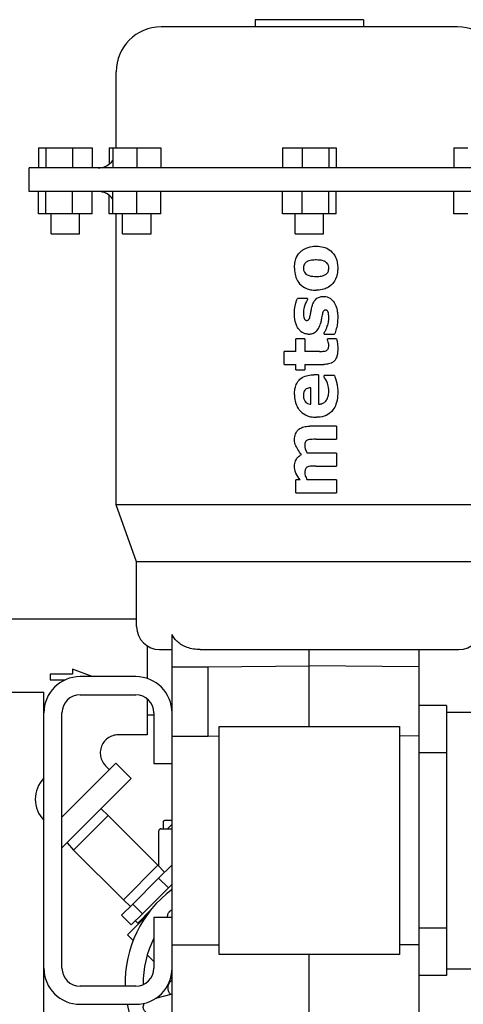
# Model space of a CAD drawing. Header units: inches. Extents: x 24 to 1128, y -58 to 748.
# Tile 245 of 256: x 390 to 396, y 207 to 220. Entities that reach past the tile are written whole.
import ezdxf

# ---------------------------------------------------------------- set-up
doc = ezdxf.new("R2010")
doc.units = ezdxf.units.IN
doc.header["$LTSCALE"] = 32
doc.header["$MEASUREMENT"] = 0
doc.layers.add('Visible (ANSI)', color=7, linetype='Continuous', lineweight=30)

msp = doc.modelspace()

# ---------------------------------------------------------------- linework, layer by layer
at = {"layer": 'Visible (ANSI)'}
for p, q in [((394.90331, 220.49161), (393.40331, 220.49161)), ((393.40331, 220.49161), (393.40331, 220.39161)), ((394.90331, 220.49161), (394.90331, 220.39161)), ((396.20331, 220.39161), (392.10331, 220.39161)), ((391.48331, 218.71861), (391.48331, 219.77161)), ((390.41011, 218.71861), (390.50933, 218.71861)), ((390.41011, 218.71861), (390.41011, 218.44261)), ((390.50933, 218.71861), (390.87963, 218.71861)), ((390.50933, 218.71861), (390.50933, 218.44261)), ((390.87963, 218.71861), (391.15071, 218.71861)), ((390.87963, 218.71861), (390.87963, 218.44261)), ((391.15071, 218.71861), (391.15071, 218.44261)), ((391.38495, 218.71861), (391.43631, 218.71861)), ((391.38495, 218.71861), (391.38495, 218.49385)), ((391.43631, 218.71861), (391.43631, 218.44261)), ((391.43631, 218.71861), (391.76831, 218.71861)), ((391.76831, 218.71861), (392.10031, 218.71861)), ((391.76831, 218.71861), (391.76831, 218.44261)), ((392.10031, 218.71861), (392.10031, 218.44261)), ((393.78301, 218.71861), (394.05409, 218.71861)), ((393.78301, 218.71861), (393.78301, 218.44261)), ((394.05409, 218.71861), (394.42439, 218.71861)), ((394.05409, 218.71861), (394.05409, 218.44261)), ((394.42439, 218.71861), (394.52361, 218.71861)), ((394.42439, 218.71861), (394.42439, 218.44261)), ((394.52361, 218.71861), (394.52361, 218.44261)), ((396.15495, 218.71861), (396.34663, 218.71861)), ((396.15495, 218.71861), (396.15495, 218.44261)), ((398.02681, 218.44261), (390.27981, 218.44261)), ((390.27981, 218.11761), (390.27981, 218.44261)), ((398.02681, 218.11761), (390.27981, 218.11761)), ((390.41011, 217.80961), (390.41011, 218.11761)), ((390.50933, 217.80961), (390.50933, 218.11761)), ((390.87963, 217.80961), (390.87963, 218.11761)), ((391.15071, 217.80961), (391.15071, 218.11761)), ((391.43631, 217.80961), (391.43631, 218.11761)), ((391.76831, 217.80961), (391.76831, 218.11761)), ((392.10031, 217.80961), (392.10031, 218.11761)), ((393.78301, 217.80961), (393.78301, 218.11761)), ((394.05409, 217.80961), (394.05409, 218.11761)), ((394.42439, 217.80961), (394.42439, 218.11761)), ((394.52361, 217.80961), (394.52361, 218.11761)), ((396.15495, 217.80961), (396.15495, 218.11761)), ((391.38495, 217.80961), (391.38495, 218.06637)), ((390.50933, 217.80961), (390.41011, 217.80961)), ((390.87963, 217.80961), (390.50933, 217.80961)), ((390.58341, 217.53361), (390.58341, 217.80961)), ((391.15071, 217.80961), (390.87963, 217.80961)), ((390.97741, 217.53361), (390.97741, 217.80961)), ((391.43631, 217.80961), (391.38495, 217.80961)), ((391.76831, 217.80961), (391.43631, 217.80961)), ((391.48331, 213.78961), (391.48331, 217.80961)), ((391.57131, 217.53361), (391.57131, 217.80961)), ((392.10031, 217.80961), (391.76831, 217.80961)), ((391.96531, 217.53361), (391.96531, 217.80961)), ((394.05409, 217.80961), (393.78301, 217.80961)), ((393.95631, 217.53361), (393.95631, 217.80961)), ((394.42439, 217.80961), (394.05409, 217.80961)), ((394.35031, 217.53361), (394.35031, 217.80961)), ((394.52361, 217.80961), (394.42439, 217.80961)), ((396.34663, 217.80961), (396.15495, 217.80961)), ((390.58341, 217.53361), (390.97741, 217.53361)), ((391.57131, 217.53361), (391.96531, 217.53361)), ((393.95631, 217.53361), (394.35031, 217.53361)), ((394.12957, 216.63963), (393.9888, 216.63963)), ((394.12957, 216.63963), (394.12957, 216.62464)), ((393.96818, 215.90861), (393.96818, 216.0795)), ((394.0916, 216.0795), (393.96818, 216.0795)), ((394.0916, 216.0795), (394.0916, 215.90861)), ((394.35742, 216.14596), (394.35742, 216.16198)), ((394.35742, 216.14596), (394.50309, 216.14596)), ((394.40489, 216.06422), (394.40489, 216.0795)), ((394.53098, 216.0795), (394.40489, 216.0795)), ((393.80679, 215.72823), (393.80679, 215.90861)), ((393.96818, 215.90861), (393.80679, 215.90861)), ((394.29319, 215.90861), (394.0916, 215.90861)), ((393.80679, 215.72823), (393.96818, 215.72823)), ((393.96818, 215.65229), (393.96818, 215.72823)), ((394.0916, 215.72823), (394.35713, 215.72823)), ((394.0916, 215.72823), (394.0916, 215.65229)), ((393.96818, 215.65229), (394.0916, 215.65229)), ((394.28147, 215.58583), (394.21828, 215.58583)), ((394.28147, 215.58583), (394.28147, 215.1776)), ((394.35742, 215.55646), (394.35742, 215.57634)), ((394.50101, 215.57634), (394.35742, 215.57634)), ((394.17704, 215.17701), (394.17704, 215.40545)), ((394.52831, 214.8738), (394.16147, 214.8738)), ((394.52831, 214.8738), (394.52831, 214.69342)), ((394.24439, 214.69342), (394.52831, 214.69342)), ((394.52831, 214.50355), (394.12557, 214.50355)), ((394.52831, 214.50355), (394.52831, 214.32317)), ((394.24439, 214.32317), (394.52831, 214.32317)), ((393.96818, 213.95292), (393.96818, 214.1333)), ((394.02692, 214.1333), (393.96818, 214.1333)), ((394.52831, 214.1333), (394.12557, 214.1333)), ((394.52831, 214.1333), (394.52831, 213.95292)), ((393.96818, 213.95292), (394.52831, 213.95292)), ((396.82331, 213.78961), (391.48331, 213.78961)), ((391.76581, 212.99961), (391.48331, 213.78961)), ((396.54081, 212.99961), (391.76581, 212.99961)), ((391.76581, 212.10561), (391.76581, 212.99961)), ((391.76581, 212.20742), (388.23113, 212.20742)), ((392.25531, 211.54804), (392.25531, 211.99697)), ((391.91113, 211.83858), (391.91113, 211.38831)), ((392.08381, 211.78761), (392.25531, 211.78761)), ((392.64464, 211.78761), (395.66382, 211.78761)), ((394.15331, 211.56213), (394.15331, 211.78761)), ((395.66731, 211.78762), (395.66731, 211.54687)), ((395.66731, 211.78761), (396.22281, 211.78761)), ((390.88097, 211.44888), (390.56819, 211.44888)), ((390.56819, 211.44888), (390.56819, 211.36846)), ((390.88097, 211.51837), (390.88097, 211.44888)), ((391.14953, 211.41321), (390.88097, 211.51837)), ((392.25531, 211.54804), (392.75531, 211.54804)), ((392.25531, 210.59253), (392.25531, 211.54804)), ((392.75531, 211.54804), (394.15331, 211.56213)), ((392.75531, 210.59253), (392.75531, 211.54804)), ((394.15331, 210.72461), (394.15331, 211.56213)), ((395.66731, 211.54687), (394.15331, 211.56213)), ((395.66731, 211.54687), (395.66731, 210.59136)), ((390.56819, 211.36846), (390.77685, 211.36846)), ((391.75531, 211.41321), (390.98361, 211.41321)), ((388.99361, 211.19941), (390.48361, 211.19941)), ((390.48361, 211.01191), (390.48361, 211.19941)), ((390.98361, 211.16321), (391.75531, 211.16321)), ((391.91113, 211.10871), (391.91113, 210.60992)), ((390.48361, 210.00941), (390.48361, 211.01191)), ((390.73361, 207.38561), (390.73361, 210.91321)), ((392.00531, 210.91321), (392.00531, 210.21241)), ((396.05131, 211.01511), (395.66731, 211.01511)), ((396.05131, 211.01511), (396.05131, 210.92126)), ((396.05131, 210.92126), (399.20091, 210.92126)), ((396.05131, 210.92126), (396.05131, 207.37796)), ((391.91113, 210.88367), (392.00531, 210.88367)), ((392.90731, 207.57461), (392.90731, 210.72461)), ((392.90731, 210.72461), (395.39931, 210.72461)), ((395.39931, 210.72461), (395.39931, 207.57461)), ((391.91113, 210.60992), (391.51304, 210.60992)), ((392.25531, 210.59253), (392.75531, 210.59253)), ((392.25531, 207.7067), (392.25531, 210.59253)), ((392.75531, 210.59253), (392.90731, 210.59406)), ((395.66731, 210.59136), (395.39931, 210.59406)), ((395.66731, 210.59136), (395.66731, 207.70787)), ((396.05131, 210.36108), (395.66731, 210.36108)), ((391.47987, 210.21631), (390.73361, 209.47005)), ((391.47987, 210.21631), (391.692, 210.00418)), ((391.33626, 210.18314), (391.39148, 210.12792)), ((392.00531, 210.21241), (392.25531, 210.21241)), ((390.48361, 209.42941), (390.48361, 210.00941)), ((390.73361, 209.04578), (391.692, 210.00418)), ((392.25531, 209.99573), (392.25174, 209.99217)), ((392.25174, 209.99217), (392.25531, 209.99217)), ((392.25174, 209.99217), (392.25174, 209.37217)), ((391.2745, 209.58668), (391.37219, 209.49491)), ((390.48361, 206.03191), (390.48361, 209.42941)), ((390.89489, 209.01762), (391.37219, 209.49491)), ((391.37219, 209.49491), (392.05955, 208.80755)), ((392.13174, 209.39717), (392.13174, 209.31217)), ((392.25174, 209.42717), (392.16174, 209.42717)), ((392.07174, 208.79457), (392.07174, 209.28217)), ((392.10174, 209.31217), (392.25531, 209.31217)), ((392.25174, 209.37217), (392.19174, 209.31217)), ((392.25531, 209.37217), (392.25174, 209.37217)), ((390.80313, 209.1153), (390.89489, 209.01762)), ((390.89489, 209.01762), (391.58225, 208.33025)), ((391.58225, 208.33025), (392.05955, 208.80755)), ((392.15131, 208.70986), (392.05955, 208.80755)), ((392.25531, 208.81386), (392.07045, 208.629)), ((392.07045, 208.629), (391.71229, 208.27084)), ((392.07045, 208.629), (392.2048, 208.49465)), ((391.84664, 208.13649), (392.2048, 208.49465)), ((392.19958, 208.42746), (392.25531, 208.48319)), ((392.2048, 208.49465), (392.25531, 208.54516)), ((391.67994, 208.23849), (391.58225, 208.33025)), ((391.71229, 208.27084), (391.55746, 208.11601)), ((391.71229, 208.27084), (391.84664, 208.13649)), ((391.78121, 208.00909), (391.96234, 208.19022)), ((391.55746, 208.11601), (391.69181, 207.98166)), ((391.89319, 208.09818), (391.63897, 207.84397)), ((391.69181, 207.98166), (391.84664, 208.13649)), ((391.75022, 208.04007), (391.78121, 208.00909)), ((392.25531, 208.08641), (392.00531, 208.08641)), ((392.00531, 208.08641), (392.00531, 207.38561)), ((391.79301, 207.998), (391.78121, 208.00909)), ((396.05131, 207.93814), (395.66731, 207.93814)), ((391.71613, 207.76681), (391.63897, 207.84397)), ((392.25531, 207.7067), (392.75531, 207.7067)), ((392.25531, 206.75702), (392.25531, 207.7067)), ((392.75531, 207.7067), (392.90731, 207.70517)), ((395.66731, 207.70787), (395.39931, 207.70517)), ((395.66731, 207.70787), (395.66731, 206.75904)), ((392.00531, 207.47763), (391.91263, 207.5703)), ((395.39931, 207.57461), (392.90731, 207.57461)), ((394.15331, 206.73261), (394.15331, 207.57461)), ((396.05131, 207.37796), (399.20091, 207.37796)), ((396.05131, 207.37796), (396.05131, 207.28411)), ((392.23272, 207.20028), (392.25531, 207.22287)), ((392.25531, 207.22763), (392.23576, 207.24718)), ((396.05131, 207.28411), (395.66731, 207.28411)), ((391.75531, 207.13561), (390.98361, 207.13561)), ((392.25531, 207.02626), (392.0249, 206.96452)), ((392.23532, 207.0209), (392.23272, 207.0235)), ((390.98361, 206.88561), (391.75531, 206.88561))]:
    msp.add_line(p, q, dxfattribs=at)
for centre, radius, start, end in [((392.10331, 219.77161), 0.62, 90, 180), ((396.20331, 219.77161), 0.62, 0, 90), ((391.23331, 218.69261), 0.25, 270, 324.2918), ((391.23331, 217.86761), 0.25, 35.7082, 90), ((392.08381, 212.10561), 0.318, 180, 270), ((396.22281, 212.10561), 0.318, 270, 0), ((390.98361, 210.91321), 0.5, 90, 180), ((391.75531, 210.91321), 0.5, 0, 90), ((390.98361, 210.91321), 0.25, 90, 180), ((391.75531, 210.91321), 0.25, 0, 90), ((390.77403, 209.71941), 0.41042, 135.041131, 224.958869), ((392.10174, 209.28217), 0.03, 90, 180), ((393.2061, 207.18371), 1.6, 126.458625, 181.722431), ((393.2061, 207.18371), 1.35, 152.806995, 181.135744), ((390.98361, 207.38561), 0.5, 180, 270), ((390.98361, 207.38561), 0.25, 180, 270), ((391.75531, 207.38561), 0.25, 270, 0), ((391.75531, 207.38561), 0.5, 270, 0), ((392.32111, 207.11189), 0.125, 135, 225), ((393.2061, 207.18371), 1.6, 190.737376, 271.724419)]:
    msp.add_arc(centre, radius, start, end, dxfattribs=at)
msp.add_ellipse((395.59491, 212.13086), major_axis=(0.45933, -0.10441), ratio=0.71187888, start_param=5.02145534, end_param=5.02904348, dxfattribs=at)
for points, knots in [([(393.94919, 217.05735), (393.9495, 217.07648), (393.94981, 217.10227), (393.95897, 217.15249), (393.96505, 217.17963), (393.99483, 217.24439), (394.01575, 217.26943), (394.0485, 217.29952), (394.06152, 217.30935), (394.09301, 217.32867), (394.12304, 217.34425), (394.20138, 217.36044), (394.22933, 217.3608), (394.24854, 217.36115)], [-1.37593403, -1.37593403, -1.37593403, -1.37593403, -0.96191857, -0.96191857, -0.75274992, -0.75274992, -0.4938592, -0.4938592, -0.33890153, -0.33890153, -0.14649205, -0.14649205, 0, 0, 0, 0]), ([(394.24854, 217.36115), (394.26154, 217.36093), (394.29021, 217.36122), (394.35896, 217.34731), (394.38003, 217.33898), (394.41442, 217.32289), (394.44383, 217.30622), (394.49949, 217.24759), (394.51557, 217.21633), (394.53222, 217.17266), (394.53756, 217.15326), (394.54665, 217.09962), (394.54696, 217.07812), (394.5473, 217.05735)], [-0.953728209, -0.953728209, -0.953728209, -0.953728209, -0.79174561, -0.79174561, -0.658935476, -0.658935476, -0.470353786, -0.470353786, -0.283638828, -0.283638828, -0.158306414, -0.158306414, 0, 0, 0, 0]), ([(394.24958, 217.17127), (394.22993, 217.17095), (394.20845, 217.17062), (394.17218, 217.16477), (394.15876, 217.16161), (394.1292, 217.15141), (394.11956, 217.14525), (394.11074, 217.13923)], [-0.245277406, -0.245277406, -0.245277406, -0.245277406, -0.140404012, -0.140404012, -0.08144237, -0.08144237, 0, 0, 0, 0]), ([(394.38724, 217.13834), (394.3827, 217.14156), (394.37811, 217.14494), (394.3658, 217.15166), (394.35966, 217.15446), (394.3382, 217.16292), (394.32409, 217.16563), (394.30097, 217.16948), (394.27777, 217.17114), (394.24958, 217.17127)], [-0.388659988, -0.388659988, -0.388659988, -0.388659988, -0.344607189, -0.344607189, -0.309898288, -0.309898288, -0.214952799, -0.214952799, 0, 0, 0, 0]), ([(393.94919, 217.05735), (393.9495, 217.03801), (393.94981, 217.01166), (393.96273, 216.94449), (393.97139, 216.9214), (393.9924, 216.87805), (394.01052, 216.84984), (394.07083, 216.79571), (394.1027, 216.78096), (394.14544, 216.76585), (394.16581, 216.76102), (394.21847, 216.75318), (394.23947, 216.7537), (394.24854, 216.75355)], [0, 0, 0, 0, 0.1474074, 0.1474074, 0.28616413, 0.28616413, 0.47093732, 0.47093732, 0.67063968, 0.67063968, 0.83105865, 0.83105865, 1.04645158, 1.04645158, 1.04645158, 1.04645158]), ([(394.11074, 217.13923), (394.10425, 217.13421), (394.09811, 217.12937), (394.08924, 217.11807), (394.08434, 217.11104), (394.07861, 217.09595), (394.07614, 217.0888), (394.073, 217.0705), (394.07283, 217.06427), (394.07261, 217.05735)], [-0.657694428, -0.657694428, -0.657694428, -0.657694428, -0.29977258, -0.29977258, -0.115032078, -0.115032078, -0.052730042, -0.052730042, 0, 0, 0, 0]), ([(394.07261, 217.05735), (394.07277, 217.0499), (394.07291, 217.0419), (394.07811, 217.01436), (394.08368, 217.00499), (394.09234, 216.99161), (394.10025, 216.98416), (394.10821, 216.97725)], [-0.131993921, -0.131993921, -0.131993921, -0.131993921, -0.112662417, -0.112662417, -0.080407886, -0.080407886, 0, 0, 0, 0]), ([(394.5473, 217.05735), (394.54695, 217.03605), (394.54669, 217.01806), (394.53939, 216.97063), (394.53517, 216.95308), (394.51428, 216.88925), (394.49081, 216.85951), (394.45318, 216.81598), (394.42499, 216.79797), (394.38625, 216.77802), (394.36337, 216.76881), (394.30169, 216.75528), (394.27295, 216.75395), (394.24854, 216.75355)], [-0.714859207, -0.714859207, -0.714859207, -0.714859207, -0.678729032, -0.678729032, -0.650234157, -0.650234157, -0.563811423, -0.563811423, -0.357293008, -0.357293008, -0.186156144, -0.186156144, 0, 0, 0, 0]), ([(394.38576, 216.97502), (394.39111, 216.97939), (394.39635, 216.98367), (394.40739, 216.99664), (394.41126, 217.00357), (394.41567, 217.01249), (394.41919, 217.02056), (394.42344, 217.04281), (394.42366, 217.05096), (394.42388, 217.05883)], [-0.272383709, -0.272383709, -0.272383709, -0.272383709, -0.206443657, -0.206443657, -0.132852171, -0.132852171, -0.059991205, -0.059991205, 0, 0, 0, 0]), ([(394.42388, 217.05883), (394.42324, 217.07116), (394.42269, 217.08241), (394.41355, 217.10939), (394.40802, 217.11724), (394.39986, 217.12824), (394.39337, 217.13346), (394.38724, 217.13834)], [-0.100610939, -0.100610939, -0.100610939, -0.100610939, -0.079591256, -0.079591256, -0.059871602, -0.059871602, 0, 0, 0, 0]), ([(394.10821, 216.97725), (394.11886, 216.96971), (394.13135, 216.96261), (394.18529, 216.94467), (394.2184, 216.94379), (394.24958, 216.94342)], [-0.365603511, -0.365603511, -0.365603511, -0.365603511, -0.237754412, -0.237754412, 0, 0, 0, 0]), ([(394.24958, 216.94342), (394.27372, 216.94357), (394.29771, 216.94473), (394.34301, 216.95375), (394.35847, 216.95976), (394.37655, 216.96847), (394.38133, 216.97201), (394.38576, 216.97502)], [-0.134610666, -0.134610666, -0.134610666, -0.134610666, -0.085362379, -0.085362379, -0.040895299, -0.040895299, 0, 0, 0, 0]), ([(393.94919, 216.43032), (393.94954, 216.45757), (393.94957, 216.49469), (393.96602, 216.56919), (393.96965, 216.58344), (393.98016, 216.61936), (393.98384, 216.62781), (393.9888, 216.63963)], [-0.429730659, -0.429730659, -0.429730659, -0.429730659, -0.162685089, -0.162685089, -0.097711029, -0.097711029, 0, 0, 0, 0]), ([(394.12957, 216.62464), (394.10916, 216.59148), (394.09329, 216.5561), (394.079, 216.50199), (394.0768, 216.48859), (394.07322, 216.46119), (394.07296, 216.44954), (394.07261, 216.43566)], [-0.349915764, -0.349915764, -0.349915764, -0.349915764, -0.179477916, -0.179477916, -0.105779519, -0.105779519, 0, 0, 0, 0]), ([(394.19306, 216.53193), (394.19732, 216.54664), (394.20239, 216.56288), (394.21839, 216.59678), (394.22755, 216.61005), (394.25293, 216.63779), (394.26806, 216.64728), (394.28451, 216.65506), (394.29741, 216.66105), (394.33373, 216.6683), (394.3466, 216.66796), (394.35193, 216.66811)], [-0.547582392, -0.547582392, -0.547582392, -0.547582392, -0.420142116, -0.420142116, -0.285189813, -0.285189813, -0.084983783, -0.084983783, -0.040804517, -0.040804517, 0, 0, 0, 0]), ([(394.35193, 216.66811), (394.37046, 216.66757), (394.39306, 216.6659), (394.43006, 216.6499), (394.45072, 216.63933), (394.49399, 216.59425), (394.50774, 216.56946), (394.51943, 216.54278), (394.53205, 216.51369), (394.54268, 216.4552), (394.54446, 216.43807), (394.54682, 216.40881), (394.54705, 216.39432), (394.5473, 216.3784)], [-4.37847872, -4.37847872, -4.37847872, -4.37847872, -2.28290546, -2.28290546, -1.33400264, -1.33400264, -0.4051059, -0.4051059, -0.20492035, -0.20492035, -0.12131296, -0.12131296, 0, 0, 0, 0]), ([(394.16874, 216.41133), (394.17059, 216.42067), (394.17245, 216.43001), (394.17422, 216.43937), (394.17436, 216.44009), (394.1745, 216.44081), (394.17463, 216.44153), (394.17638, 216.45079), (394.17805, 216.46006), (394.17971, 216.46933), (394.17986, 216.47016), (394.18001, 216.47098), (394.18015, 216.4718), (394.18188, 216.48144), (394.18361, 216.49107), (394.18565, 216.50063), (394.18574, 216.50109), (394.18584, 216.50155), (394.18594, 216.50201), (394.1881, 216.51203), (394.19058, 216.52198), (394.19306, 216.53193)], [0, 0, 0, 0, 0.00072563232, 0.00072563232, 0.00072563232, 0.00078152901, 0.00078152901, 0.00078152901, 0.00149938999, 0.00149938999, 0.00149938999, 0.00156305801, 0.00156305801, 0.00156305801, 0.00230879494, 0.00230879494, 0.00230879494, 0.00234458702, 0.00234458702, 0.00234458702, 0.00312611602, 0.00312611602, 0.00312611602, 0.00312611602]), ([(394.37923, 216.47823), (394.37658, 216.47813), (394.37047, 216.47842), (394.36083, 216.47435), (394.35753, 216.4726), (394.35072, 216.46638), (394.34831, 216.46221), (394.34491, 216.45538), (394.34179, 216.44814), (394.33563, 216.42764), (394.33353, 216.41791), (394.33131, 216.40763)], [-0.457206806, -0.457206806, -0.457206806, -0.457206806, -0.295348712, -0.295348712, -0.237896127, -0.237896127, -0.166194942, -0.166194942, -0.08017406, -0.08017406, 0, 0, 0, 0]), ([(394.42388, 216.37707), (394.42362, 216.39185), (394.42336, 216.40776), (394.41961, 216.43089), (394.41746, 216.442), (394.41093, 216.45725), (394.40812, 216.46222), (394.40067, 216.47092), (394.39688, 216.4735), (394.39116, 216.47642), (394.3888, 216.47705), (394.38429, 216.47789), (394.38178, 216.47806), (394.37923, 216.47823)], [-0.180048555, -0.180048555, -0.180048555, -0.180048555, -0.10264573, -0.10264573, -0.069927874, -0.069927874, -0.05316335, -0.05316335, -0.035639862, -0.035639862, -0.01955079, -0.01955079, 0, 0, 0, 0]), ([(394.13951, 216.14596), (394.12346, 216.14648), (394.1027, 216.14776), (394.06603, 216.16346), (394.04862, 216.17288), (394.02195, 216.19896), (394.01233, 216.20916), (393.9926, 216.2378), (393.97291, 216.26862), (393.94993, 216.36577), (393.94956, 216.4073), (393.94919, 216.43032)], [-2.9949455, -2.9949455, -2.9949455, -2.9949455, -1.43232297, -1.43232297, -0.63462385, -0.63462385, -0.37638172, -0.37638172, -0.17547983, -0.17547983, 0, 0, 0, 0]), ([(394.07261, 216.43566), (394.07286, 216.42473), (394.0731, 216.41339), (394.07689, 216.38565), (394.08066, 216.37406), (394.08651, 216.3581), (394.09056, 216.35113), (394.09801, 216.34268), (394.10134, 216.34015), (394.10906, 216.33639), (394.11311, 216.33619), (394.11682, 216.33583)], [-0.107103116, -0.107103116, -0.107103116, -0.107103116, -0.093865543, -0.093865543, -0.07662014, -0.07662014, -0.048661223, -0.048661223, -0.028420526, -0.028420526, 0, 0, 0, 0]), ([(394.11682, 216.33583), (394.12015, 216.33602), (394.12348, 216.33621), (394.13125, 216.33761), (394.13436, 216.3389), (394.14003, 216.34173), (394.14336, 216.34426), (394.1479, 216.34911), (394.15068, 216.35265), (394.16223, 216.37968), (394.16653, 216.40182), (394.16874, 216.41133)], [-0.208573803, -0.208573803, -0.208573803, -0.208573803, -0.188170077, -0.188170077, -0.161000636, -0.161000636, -0.11133592, -0.11133592, -0.074399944, -0.074399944, 0, 0, 0, 0]), ([(394.33131, 216.40763), (394.32547, 216.3822), (394.32265, 216.36021), (394.31612, 216.32298), (394.31279, 216.30991), (394.30862, 216.2934)], [-0.240924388, -0.240924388, -0.240924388, -0.240924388, -0.129738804, -0.129738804, 0, 0, 0, 0]), ([(394.39836, 216.24134), (394.4037, 216.25642), (394.41288, 216.28303), (394.41866, 216.31423), (394.42086, 216.32635), (394.42369, 216.3577), (394.42376, 216.36517), (394.42388, 216.37707)], [-1.99794876, -1.99794876, -1.99794876, -1.99794876, -0.21493441, -0.21493441, -0.09068145, -0.09068145, 0, 0, 0, 0]), ([(394.5473, 216.3784), (394.54698, 216.35662), (394.5466, 216.32972), (394.54036, 216.27674), (394.53647, 216.25308), (394.5244, 216.20684), (394.52037, 216.19278), (394.51163, 216.16588), (394.50808, 216.15766), (394.50309, 216.14596)], [-0.684944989, -0.684944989, -0.684944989, -0.684944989, -0.374559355, -0.374559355, -0.175745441, -0.175745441, -0.097103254, -0.097103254, 0, 0, 0, 0]), ([(394.13951, 216.14596), (394.15103, 216.14623), (394.16707, 216.14652), (394.20189, 216.15554), (394.22101, 216.16301), (394.24873, 216.18405), (394.26369, 216.19703), (394.28225, 216.22679), (394.28883, 216.23792), (394.30242, 216.27109), (394.30587, 216.28364), (394.30862, 216.2934)], [0, 0, 0, 0, 0.08777644, 0.08777644, 0.159382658, 0.159382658, 0.193784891, 0.193784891, 0.204729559, 0.204729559, 0.214695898, 0.214695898, 0.214695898, 0.214695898]), ([(394.35742, 216.16198), (394.36774, 216.17815), (394.37443, 216.18819), (394.38942, 216.21771), (394.39323, 216.22795), (394.39836, 216.24134)], [-0.226310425, -0.226310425, -0.226310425, -0.226310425, -0.109312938, -0.109312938, 0, 0, 0, 0]), ([(394.42388, 215.9948), (394.42349, 216.00386), (394.42325, 216.01151), (394.41096, 216.05323), (394.40781, 216.05889), (394.40489, 216.06422)], [-0.100228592, -0.100228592, -0.100228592, -0.100228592, -0.046376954, -0.046376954, 0, 0, 0, 0]), ([(394.53098, 216.0795), (394.53546, 216.06083), (394.53992, 216.04215), (394.54687, 215.98642), (394.54704, 215.96553), (394.5473, 215.93739)], [-0.41544802, -0.41544802, -0.41544802, -0.41544802, -0.214452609, -0.214452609, 0, 0, 0, 0]), ([(394.5473, 215.93739), (394.54688, 215.91531), (394.54638, 215.87982), (394.53292, 215.83252), (394.52592, 215.80942), (394.50161, 215.77555), (394.49081, 215.76447), (394.4653, 215.74888), (394.44855, 215.73999), (394.40155, 215.73018), (394.38009, 215.72851), (394.35713, 215.72823)], [-5.47788268, -5.47788268, -5.47788268, -5.47788268, -1.67133055, -1.67133055, -0.85984289, -0.85984289, -0.41812705, -0.41812705, -0.1754955, -0.1754955, 0, 0, 0, 0]), ([(394.38531, 215.91722), (394.38962, 215.91922), (394.39346, 215.92095), (394.4008, 215.92652), (394.40464, 215.92986), (394.41206, 215.93934), (394.41635, 215.94562), (394.4209, 215.96199), (394.42224, 215.96948), (394.42374, 215.98207), (394.4238, 215.9875), (394.42388, 215.9948)], [-0.45011731, -0.45011731, -0.45011731, -0.45011731, -0.293293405, -0.293293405, -0.196566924, -0.196566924, -0.104737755, -0.104737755, -0.055659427, -0.055659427, 0, 0, 0, 0]), ([(394.29319, 215.90861), (394.32088, 215.90883), (394.34389, 215.90793), (394.37104, 215.91189), (394.37809, 215.91467), (394.38531, 215.91722)], [-0.149975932, -0.149975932, -0.149975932, -0.149975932, -0.058563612, -0.058563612, 0, 0, 0, 0]), ([(393.94919, 215.31333), (393.94953, 215.3344), (393.94984, 215.35938), (393.96206, 215.42333), (393.971, 215.4462), (393.98573, 215.47563), (393.99279, 215.48714), (394.01395, 215.51434), (394.03107, 215.53119), (394.08212, 215.56294), (394.10868, 215.57166), (394.16595, 215.5844), (394.19482, 215.58545), (394.21828, 215.58583)], [-0.703159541, -0.703159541, -0.703159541, -0.703159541, -0.601021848, -0.601021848, -0.497707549, -0.497707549, -0.42353227, -0.42353227, -0.310406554, -0.310406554, -0.178819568, -0.178819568, 0, 0, 0, 0]), ([(394.42388, 215.36288), (394.42326, 215.38623), (394.42302, 215.41913), (394.38604, 215.51696), (394.36596, 215.54482), (394.35742, 215.55646)], [-0.220701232, -0.220701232, -0.220701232, -0.220701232, -0.110123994, -0.110123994, 0, 0, 0, 0]), ([(394.50101, 215.57634), (394.50907, 215.55588), (394.52481, 215.51475), (394.53721, 215.45912), (394.54107, 215.43964), (394.54661, 215.38785), (394.54695, 215.36588), (394.5473, 215.34359)], [-0.96483328, -0.96483328, -0.96483328, -0.96483328, -0.33114198, -0.33114198, -0.169882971, -0.169882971, 0, 0, 0, 0]), ([(394.17704, 215.40545), (394.16171, 215.40454), (394.14529, 215.40345), (394.11692, 215.39216), (394.10754, 215.38628), (394.09598, 215.37531), (394.08984, 215.36844), (394.08302, 215.35514), (394.07803, 215.34488), (394.07301, 215.31656), (394.07283, 215.30734), (394.07261, 215.29731)], [-2.08333345, -2.08333345, -2.08333345, -2.08333345, -1.13865646, -1.13865646, -0.54573352, -0.54573352, -0.1893046, -0.1893046, -0.07644518, -0.07644518, 0, 0, 0, 0]), ([(393.94919, 215.31333), (393.94985, 215.28514), (393.95033, 215.25667), (393.96875, 215.17677), (393.9824, 215.14955), (394.00233, 215.1154), (394.01318, 215.10146), (394.02921, 215.08336), (394.0351, 215.07736), (394.059, 215.05532), (394.08812, 215.03256), (394.14094, 215.01329), (394.16188, 215.00629), (394.22267, 214.99698), (394.24375, 214.99741), (394.25284, 214.99722)], [0, 0, 0, 0, 0.21488219, 0.21488219, 0.45372915, 0.45372915, 0.67765482, 0.67765482, 0.80462194, 0.80462194, 1.15327815, 1.15327815, 1.23236735, 1.23236735, 1.30944862, 1.30944862, 1.30944862, 1.30944862]), ([(394.07261, 215.29731), (394.07299, 215.28356), (394.07317, 215.27009), (394.08246, 215.23887), (394.08777, 215.22661), (394.10333, 215.20593), (394.11118, 215.19848), (394.12339, 215.1914), (394.13391, 215.1853), (394.15969, 215.17854), (394.16922, 215.17779), (394.17704, 215.17701)], [-4.59810137, -4.59810137, -4.59810137, -4.59810137, -2.53382029, -2.53382029, -1.17186001, -1.17186001, -0.14280507, -0.14280507, -0.05988184, -0.05988184, 0, 0, 0, 0]), ([(394.5473, 215.34359), (394.54681, 215.31384), (394.54635, 215.27911), (394.52882, 215.18958), (394.5171, 215.16114), (394.49364, 215.1152), (394.47431, 215.08567), (394.42656, 215.04486), (394.40039, 215.02657), (394.32315, 215.00059), (394.2867, 214.99786), (394.25284, 214.99722)], [-1.8463776, -1.8463776, -1.8463776, -1.8463776, -1.40735465, -1.40735465, -0.97305178, -0.97305178, -0.51628542, -0.51628542, -0.25824602, -0.25824602, 0, 0, 0, 0]), ([(394.28147, 215.1776), (394.29571, 215.17871), (394.31054, 215.1806), (394.33574, 215.18868), (394.35024, 215.19459), (394.3779, 215.21529), (394.38905, 215.22798), (394.41031, 215.26409), (394.41594, 215.28751), (394.42327, 215.32592), (394.42353, 215.34293), (394.42388, 215.36288)], [-0.474186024, -0.474186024, -0.474186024, -0.474186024, -0.376353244, -0.376353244, -0.309308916, -0.309308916, -0.246186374, -0.246186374, -0.151989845, -0.151989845, 0, 0, 0, 0]), ([(393.94919, 214.68779), (393.9495, 214.70073), (393.94979, 214.71371), (393.95465, 214.74301), (393.95827, 214.75678), (393.97198, 214.79059), (393.98339, 214.80566), (394.00202, 214.82543), (394.016, 214.83785), (394.05106, 214.85574), (394.06991, 214.86324), (394.12243, 214.87308), (394.14452, 214.87353), (394.16147, 214.8738)], [-0.960195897, -0.960195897, -0.960195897, -0.960195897, -0.806820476, -0.806820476, -0.676896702, -0.676896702, -0.461690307, -0.461690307, -0.263697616, -0.263697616, -0.129188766, -0.129188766, 0, 0, 0, 0]), ([(394.0471, 214.48219), (394.01042, 214.52656), (393.97651, 214.57422), (393.95033, 214.65291), (393.94975, 214.67356), (393.94919, 214.68779)], [-0.291514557, -0.291514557, -0.291514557, -0.291514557, -0.108481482, -0.108481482, 0, 0, 0, 0]), ([(394.12646, 214.68082), (394.12283, 214.6789), (394.11945, 214.67717), (394.1125, 214.6717), (394.10949, 214.6686), (394.10483, 214.66253), (394.10087, 214.65681), (394.09209, 214.63118), (394.09192, 214.61427), (394.0916, 214.60101)], [-0.313206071, -0.313206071, -0.313206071, -0.313206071, -0.232692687, -0.232692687, -0.161374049, -0.161374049, -0.101081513, -0.101081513, 0, 0, 0, 0]), ([(394.0916, 214.60101), (394.09219, 214.58886), (394.09251, 214.57777), (394.1034, 214.54391), (394.11389, 214.52395), (394.12557, 214.50355)], [-0.338871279, -0.338871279, -0.338871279, -0.338871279, -0.179108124, -0.179108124, 0, 0, 0, 0]), ([(394.24439, 214.69342), (394.20743, 214.69319), (394.17706, 214.69305), (394.14232, 214.68761), (394.13452, 214.6843), (394.12646, 214.68082)], [-0.166596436, -0.166596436, -0.166596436, -0.166596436, -0.066905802, -0.066905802, 0, 0, 0, 0]), ([(393.94919, 214.31709), (393.94956, 214.33106), (393.94996, 214.35131), (393.96508, 214.40291), (393.97534, 214.41867), (393.99402, 214.44418), (394.00417, 214.45356), (394.0245, 214.46999), (394.03549, 214.47587), (394.0471, 214.48219)], [-0.280093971, -0.280093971, -0.280093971, -0.280093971, -0.224326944, -0.224326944, -0.167819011, -0.167819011, -0.100811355, -0.100811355, 0, 0, 0, 0]), ([(394.02692, 214.1333), (394.00529, 214.16157), (393.98159, 214.19629), (393.94994, 214.26663), (393.94983, 214.29586), (393.94919, 214.31709)], [-0.289231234, -0.289231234, -0.289231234, -0.289231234, -0.161866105, -0.161866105, 0, 0, 0, 0]), ([(394.12646, 214.30997), (394.12223, 214.30766), (394.11836, 214.30564), (394.1113, 214.2993), (394.10758, 214.29554), (394.10028, 214.28403), (394.09758, 214.27722), (394.09215, 214.25669), (394.09191, 214.24296), (394.0916, 214.23076)], [-0.25897504, -0.25897504, -0.25897504, -0.25897504, -0.18375393, -0.18375393, -0.140577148, -0.140577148, -0.092996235, -0.092996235, 0, 0, 0, 0]), ([(394.24439, 214.32317), (394.21291, 214.32295), (394.18624, 214.3226), (394.14712, 214.31827), (394.13729, 214.31487), (394.12646, 214.30997)], [-0.186895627, -0.186895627, -0.186895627, -0.186895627, -0.090619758, -0.090619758, 0, 0, 0, 0]), ([(394.0916, 214.23076), (394.0921, 214.21811), (394.09225, 214.2086), (394.10369, 214.17342), (394.1141, 214.1535), (394.12557, 214.1333)], [-0.33013765, -0.33013765, -0.33013765, -0.33013765, -0.177017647, -0.177017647, 0, 0, 0, 0]), ([(392.64464, 211.78761), (392.6159, 211.78761), (392.58441, 211.78981), (392.52242, 211.79988), (392.49192, 211.80778), (392.44245, 211.82547), (392.41857, 211.83606), (392.37344, 211.86175), (392.35221, 211.87688), (392.31902, 211.90588), (392.30356, 211.92188), (392.2766, 211.95688), (392.26513, 211.97589), (392.25614, 211.99516), (392.25572, 211.99606), (392.25531, 211.99697)], [-1.38558435, -1.38558435, -1.38558435, -1.38558435, -1.16657439, -1.16657439, -0.94756443, -0.94756443, -0.76624939, -0.76624939, -0.58493434, -0.58493434, -0.43040654, -0.43040654, -0.27587875, -0.27587875, -0.26835486, -0.26835486, -0.26835486, -0.26835486]), ([(391.51304, 210.60992), (391.48706, 210.60992), (391.46079, 210.60564), (391.41092, 210.58944), (391.38674, 210.57718), (391.34382, 210.5458), (391.32469, 210.52617), (391.29405, 210.48284), (391.28202, 210.45866), (391.2662, 210.40781), (391.26254, 210.38043), (391.26397, 210.32738), (391.26878, 210.30103), (391.28639, 210.25088), (391.2998, 210.22663), (391.32263, 210.19762), (391.32925, 210.19017), (391.33626, 210.18314)], [0.00000313, 0.00000313, 0.00000313, 0.00000313, 0.1979563, 0.1979563, 0.39951416, 0.39951416, 0.60305681, 0.60305681, 0.80389882, 0.80389882, 1.00888458, 1.00888458, 1.20824396, 1.20824396, 1.41386434, 1.41386434, 1.48952599, 1.48952599, 1.48952599, 1.48952599]), ([(392.16174, 209.42717), (392.15805, 209.42717), (392.1544, 209.42649), (392.15098, 209.42517), (392.14746, 209.42382), (392.14426, 209.42183), (392.14153, 209.41933), (392.13862, 209.41668), (392.1363, 209.41352), (392.13465, 209.41004), (392.1337, 209.40805), (392.13298, 209.40597), (392.1325, 209.40384), (392.13199, 209.40165), (392.13174, 209.39941), (392.13174, 209.39717)], [0.123493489, 0.123493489, 0.123493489, 0.123493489, 0.151693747, 0.151693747, 0.151693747, 0.1807417, 0.1807417, 0.1807417, 0.211584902, 0.211584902, 0.211584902, 0.22923629, 0.22923629, 0.22923629, 0.247402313, 0.247402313, 0.247402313, 0.247402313]), ([(392.1893, 208.08641), (392.18941, 208.08724), (392.18953, 208.08809), (392.19082, 208.0971), (392.19252, 208.10717), (392.19721, 208.12535), (392.19974, 208.13337), (392.20598, 208.14747), (392.20938, 208.15364), (392.21498, 208.16125), (392.21643, 208.16304), (392.21864, 208.16555), (392.21933, 208.16631), (392.22057, 208.16761), (392.2211, 208.16816), (392.22216, 208.1692), (392.22267, 208.1697), (392.22405, 208.17099), (392.22492, 208.17177), (392.22809, 208.17448), (392.23045, 208.17628), (392.24005, 208.18284), (392.24774, 208.18649), (392.25531, 208.18933)], [-1.031848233, -1.031848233, -1.031848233, -1.031848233, -1.021616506, -1.021616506, -0.92624701, -0.92624701, -0.858338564, -0.858338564, -0.804308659, -0.804308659, -0.786846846, -0.786846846, -0.779072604, -0.779072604, -0.773264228, -0.773264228, -0.767822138, -0.767822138, -0.758830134, -0.758830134, -0.735798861, -0.735798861, -0.668169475, -0.668169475, -0.668169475, -0.668169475]), ([(391.92959, 206.74435), (391.92959, 206.74435), (391.92871, 206.74498), (391.92431, 206.74816), (391.91966, 206.75155), (391.90744, 206.76115), (391.89957, 206.76766), (391.88616, 206.78081), (391.88048, 206.78701), (391.87139, 206.79947), (391.86775, 206.80549), (391.86397, 206.81415), (391.86313, 206.8163), (391.86206, 206.81947), (391.86175, 206.82045), (391.86124, 206.82217), (391.86104, 206.8229), (391.86066, 206.82434), (391.86049, 206.82503), (391.86006, 206.82687), (391.85982, 206.82802), (391.85906, 206.83211), (391.85868, 206.83506), (391.85774, 206.84753), (391.85863, 206.85685), (391.86212, 206.87581), (391.86511, 206.88578), (391.8687, 206.89607), (391.86921, 206.89749), (391.86972, 206.89888)], [-1.159920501, -1.159920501, -1.159920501, -1.159920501, -1.106581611, -1.106581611, -1.021616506, -1.021616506, -0.92624701, -0.92624701, -0.858338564, -0.858338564, -0.804308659, -0.804308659, -0.786846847, -0.786846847, -0.779072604, -0.779072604, -0.773264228, -0.773264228, -0.767822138, -0.767822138, -0.758830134, -0.758830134, -0.735798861, -0.735798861, -0.661342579, -0.661342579, -0.572803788, -0.572803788, -0.558141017, -0.558141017, -0.558141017, -0.558141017])]:
    msp.add_open_spline(points, degree=3, knots=knots, dxfattribs=at)

doc.saveas('drawing.dxf')
